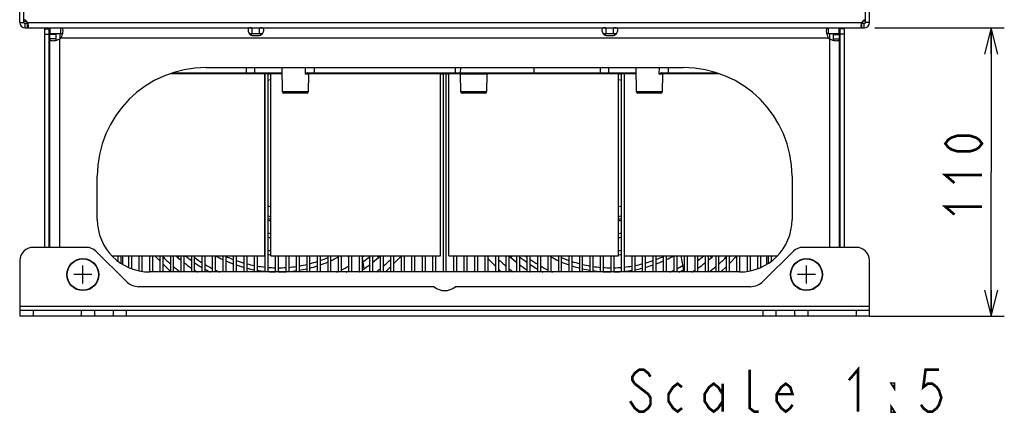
# Model space of a CAD drawing. Extents: x 28 to 410, y 33 to 287.
# Tile 1 of 35: x 49 to 124, y 33 to 63. Entities that reach past the tile are written whole.
import ezdxf

# ---------------------------------------------------------------- set-up
doc = ezdxf.new("R2010")
doc.units = 0
doc.header["$LTSCALE"] = 23.1
doc.layers.get('0').update_dxf_attribs({"linetype": 'CONTINUOUS'})
for name, color, linetype in [('ALL_CURVE', 7, 'CONTINUOUS'), ('ALL_DIM', 7, 'CONTINUOUS'), ('ALL_NOTE', 7, 'CONTINUOUS')]:
    doc.layers.add(name, color=color, linetype=linetype)
doc.dimstyles.get("Standard").update_dxf_attribs({"dimtxt": 2.5, "dimasz": 2.5, "dimexe": 1.25, "dimexo": 0.625, "dimtad": 1, "dimcen": 2.5, "dimazin": 3, "dimtfac": 1, "dimtmove": 0, "dimatfit": 3})

# ---------------------------------------------------------------- blocks, each defined once
blk = doc.blocks.new('_OPEN')
at = {"color": 0, "linetype": 'BYBLOCK'}
for p, q in [((0, 0), (-1, 0.25)), ((-1, -0.25), (0, 0)), ((-1, 0), (0, 0))]:
    blk.add_line(p, q, dxfattribs=at)
blk = doc.blocks.new('*D8')
at = {"layer": 'ALL_DIM', "color": 2, "linetype": 'CONTINUOUS'}
for p, q in [((114.556, 61.907), (124.429, 61.907)), ((123.429, 61.907), (123.429, 50.907)), ((123.429, 39.907), (123.429, 50.907)), ((114.135, 39.907), (124.429, 39.907))]:
    blk.add_line(p, q, dxfattribs=at)
at = {"layer": 'ALL_DIM', "color": 2, "linetype": 'CONTINUOUS', "xscale": 2, "yscale": 2, "zscale": 2}
for p, rotation in [((123.429, 61.907), 90), ((123.429, 39.907), 270)]:
    blk.add_blockref('_OPEN', p, dxfattribs=dict(at, rotation=rotation))

msp = doc.modelspace()

# ---------------------------------------------------------------- linework, layer by layer
at = {"color": 3, "linetype": 'CONTINUOUS'}
for p, q in [((49.315, 62.327), (49.315, 93.587)), ((114.155, 62.327), (114.155, 93.587)), ((49.735, 61.907), (113.735, 61.907)), ((49.914, 62.327), (113.556, 62.327)), ((51.235, 45.167), (51.235, 61.827)), ((112.235, 45.167), (112.235, 61.827)), ((51.615, 45.167), (51.615, 61.407)), ((52.375, 45.167), (52.375, 61.063)), ((52.459, 61.147), (111.011, 61.147)), ((67.055, 61.334), (67.615, 61.334)), ((94.055, 61.334), (94.615, 61.334)), ((111.095, 61.063), (111.095, 45.167)), ((111.855, 45.167), (111.855, 61.407)), ((63.535, 58.887), (99.935, 58.887)), ((55.235, 47.287), (55.235, 50.587)), ((108.235, 50.587), (108.235, 47.287)), ((57.155, 44.527), (57.155, 43.873)), ((106.315, 43.873), (106.315, 44.527)), ((104.235, 43.287), (59.235, 43.287)), ((114.135, 39.907), (49.335, 39.907))]:
    msp.add_line(p, q, dxfattribs=at)
at = {"color": 7, "linetype": 'CONTINUOUS'}
for p, q in [((49.635, 62.327), (49.635, 67.827)), ((113.835, 62.327), (113.835, 67.827)), ((49.635, 62.427), (49.842, 62.427)), ((113.835, 62.427), (113.629, 62.427)), ((49.315, 62.327), (49.635, 62.327)), ((49.735, 61.907), (49.735, 62.227)), ((49.914, 62.227), (49.735, 62.227)), ((49.914, 61.907), (49.914, 62.227)), ((51.235, 61.827), (51.555, 61.827)), ((51.555, 45.167), (51.555, 61.827)), ((51.635, 61.447), (51.635, 61.907)), ((52.459, 61.447), (52.459, 61.907)), ((67.055, 61.447), (67.055, 61.907)), ((67.615, 61.447), (67.615, 61.907)), ((94.055, 61.447), (94.055, 61.907)), ((94.615, 61.447), (94.615, 61.907)), ((111.011, 61.447), (111.011, 61.907)), ((111.835, 61.447), (111.835, 61.907)), ((112.235, 61.827), (111.915, 61.827)), ((111.915, 45.167), (111.915, 61.827)), ((113.735, 62.227), (113.556, 62.227)), ((113.556, 61.907), (113.556, 62.227)), ((113.735, 61.907), (113.735, 62.227)), ((114.155, 62.327), (113.835, 62.327)), ((51.235, 61.427), (51.555, 61.427)), ((51.635, 61.487), (51.555, 61.487)), ((52.075, 61.407), (51.615, 61.407)), ((52.075, 61.063), (51.615, 61.063)), ((52.459, 61.447), (51.635, 61.447)), ((51.875, 61.407), (51.875, 61.447)), ((52.075, 61.407), (52.075, 61.063)), ((52.381, 61.447), (52.381, 61.068)), ((66.981, 61.447), (66.981, 61.348)), ((67.615, 61.447), (67.055, 61.447)), ((67.69, 61.447), (67.69, 61.348)), ((93.981, 61.447), (93.981, 61.348)), ((94.615, 61.447), (94.055, 61.447)), ((94.69, 61.447), (94.69, 61.348)), ((111.835, 61.447), (111.011, 61.447)), ((111.09, 61.447), (111.09, 61.068)), ((111.395, 61.407), (111.855, 61.407)), ((111.395, 61.063), (111.395, 61.407)), ((111.395, 61.063), (111.855, 61.063)), ((111.595, 61.447), (111.595, 61.407)), ((111.835, 61.487), (111.915, 61.487)), ((112.235, 61.427), (111.915, 61.427)), ((51.615, 60.547), (51.555, 60.547)), ((111.855, 60.547), (111.915, 60.547)), ((51.615, 59.747), (51.555, 59.747)), ((111.855, 59.747), (111.915, 59.747)), ((66.598, 58.887), (66.602, 58.466)), ((67.231, 58.887), (67.235, 58.466)), ((69.359, 57.026), (69.342, 58.887)), ((71.11, 58.387), (71.112, 58.887)), ((71.812, 58.466), (71.812, 58.887)), ((82.539, 58.887), (82.536, 58.466)), ((82.933, 58.887), (82.93, 58.466)), ((88.535, 58.887), (88.535, 58.427)), ((93.598, 58.887), (93.602, 58.466)), ((94.231, 58.887), (94.235, 58.466)), ((96.359, 57.026), (96.342, 58.887)), ((98.11, 58.387), (98.112, 58.887)), ((98.812, 58.466), (98.812, 58.887)), ((60.839, 58.427), (69.346, 58.427)), ((60.95, 58.466), (66.602, 58.466)), ((66.602, 58.466), (66.753, 58.466)), ((66.753, 58.466), (66.941, 58.466)), ((66.941, 58.466), (67.08, 58.466)), ((67.08, 58.466), (67.185, 58.466)), ((67.185, 58.466), (67.235, 58.466)), ((67.235, 58.466), (69.346, 58.466)), ((68.005, 44.527), (68.005, 58.427)), ((68.005, 58.407), (68.025, 58.407)), ((68.025, 58.407), (68.025, 58.427)), ((68.035, 43.287), (68.035, 58.427)), ((68.235, 58.427), (68.235, 43.287)), ((68.245, 58.407), (68.245, 58.427)), ((68.245, 58.407), (68.435, 58.407)), ((68.435, 58.407), (68.435, 58.427)), ((68.465, 44.527), (68.465, 58.427)), ((71.346, 58.387), (71.11, 58.387)), ((71.277, 58.427), (96.346, 58.427)), ((71.295, 58.466), (71.812, 58.466)), ((71.346, 58.387), (71.334, 57.026)), ((71.812, 58.466), (82.93, 58.466)), ((81.405, 44.527), (81.405, 58.427)), ((81.435, 58.407), (81.435, 58.427)), ((81.435, 58.407), (81.625, 58.407)), ((81.625, 58.407), (81.625, 58.427)), ((81.635, 43.287), (81.635, 58.427)), ((81.835, 58.427), (81.835, 43.287)), ((81.845, 58.407), (81.845, 58.427)), ((81.845, 58.407), (82.035, 58.407)), ((82.035, 58.407), (82.035, 58.427)), ((82.065, 44.527), (82.065, 58.427)), ((82.93, 58.466), (82.93, 58.427)), ((82.93, 58.466), (93.602, 58.466)), ((82.959, 57.026), (82.947, 58.387)), ((84.946, 58.387), (82.947, 58.387)), ((84.946, 58.387), (84.934, 57.026)), ((93.602, 58.466), (93.753, 58.466)), ((93.753, 58.466), (93.941, 58.466)), ((93.941, 58.466), (94.08, 58.466)), ((94.08, 58.466), (94.185, 58.466)), ((94.185, 58.466), (94.235, 58.466)), ((94.235, 58.466), (96.346, 58.466)), ((95.005, 44.527), (95.005, 58.427)), ((95.035, 58.407), (95.035, 58.427)), ((95.035, 58.407), (95.225, 58.407)), ((95.225, 58.407), (95.225, 58.427)), ((95.235, 43.287), (95.235, 58.427)), ((95.435, 58.427), (95.435, 43.287)), ((95.445, 58.407), (95.445, 58.427)), ((95.445, 58.407), (95.465, 58.407)), ((95.465, 44.527), (95.465, 58.427)), ((98.346, 58.387), (98.11, 58.387)), ((98.277, 58.427), (102.631, 58.427)), ((98.295, 58.466), (98.812, 58.466)), ((98.346, 58.387), (98.334, 57.026)), ((98.812, 58.466), (102.52, 58.466)), ((71.334, 57.026), (69.359, 57.026)), ((71.234, 56.927), (69.459, 56.927)), ((84.934, 57.026), (82.959, 57.026)), ((84.834, 56.927), (83.059, 56.927)), ((98.334, 57.026), (96.359, 57.026)), ((98.234, 56.927), (96.459, 56.927)), ((51.555, 55.587), (51.615, 55.587)), ((111.915, 55.587), (111.855, 55.587)), ((54.421, 45.167), (50.335, 45.167)), ((51.615, 45.547), (51.555, 45.547)), ((113.135, 45.167), (109.049, 45.167)), ((111.855, 45.547), (111.915, 45.547)), ((57.425, 42.577), (55.128, 44.874)), ((56.345, 44.527), (68.005, 44.527)), ((56.835, 44.093), (56.835, 44.527)), ((57.035, 44.527), (57.035, 43.951)), ((57.635, 43.627), (57.635, 44.527)), ((57.835, 44.527), (57.835, 43.544)), ((58.435, 43.372), (58.435, 44.527)), ((58.635, 44.527), (58.635, 43.338)), ((59.235, 43.287), (59.235, 44.527)), ((59.435, 44.527), (59.435, 43.287)), ((59.615, 44.527), (60.035, 44.107)), ((60.035, 43.287), (60.035, 44.527)), ((60.235, 44.527), (60.235, 43.287)), ((60.835, 43.287), (60.835, 44.527)), ((61.035, 44.527), (61.035, 43.287)), ((61.389, 44.4), (61.516, 44.527)), ((61.635, 43.287), (61.635, 44.527)), ((61.835, 44.527), (61.835, 43.287)), ((62.435, 43.287), (62.435, 44.527)), ((62.635, 44.527), (62.635, 43.287)), ((63.235, 43.287), (63.235, 44.527)), ((63.435, 44.527), (63.435, 43.287)), ((64.035, 43.287), (64.035, 44.527)), ((64.235, 44.527), (64.235, 43.287)), ((64.835, 43.287), (64.835, 44.527)), ((65.035, 44.527), (65.035, 43.287)), ((65.635, 43.287), (65.635, 44.527)), ((65.835, 44.527), (65.835, 43.287)), ((66.435, 43.287), (66.435, 44.527)), ((66.635, 44.527), (66.635, 43.287)), ((67.235, 43.287), (67.235, 44.527)), ((67.435, 44.527), (67.435, 43.287)), ((68.465, 44.527), (81.405, 44.527)), ((68.835, 43.287), (68.835, 44.527)), ((69.035, 44.527), (69.035, 43.287)), ((69.635, 43.287), (69.635, 44.527)), ((69.835, 44.527), (69.835, 43.287)), ((70.435, 43.287), (70.435, 44.527)), ((70.635, 44.527), (70.635, 43.287)), ((71.235, 43.287), (71.235, 44.527)), ((71.435, 44.527), (71.435, 43.287)), ((72.035, 43.287), (72.035, 44.527)), ((72.235, 44.527), (72.235, 43.287)), ((72.835, 43.287), (72.835, 44.527)), ((73.035, 44.527), (73.035, 43.287)), ((73.635, 43.287), (73.635, 44.527)), ((73.835, 44.527), (73.835, 43.287)), ((74.435, 44.268), (74.389, 44.527)), ((74.435, 43.287), (74.435, 44.527)), ((74.635, 44.527), (74.635, 43.287)), ((75.235, 43.287), (75.235, 44.527)), ((75.435, 44.527), (75.435, 43.287)), ((75.435, 44.356), (75.58, 43.536)), ((76.035, 43.287), (76.035, 44.527)), ((76.235, 44.527), (76.235, 43.287)), ((76.554, 44.527), (76.681, 44.4)), ((76.835, 43.287), (76.835, 44.527)), ((77.035, 44.527), (77.035, 43.287)), ((77.635, 43.287), (77.635, 44.527)), ((77.835, 44.527), (77.835, 43.287)), ((77.835, 43.907), (78.435, 44.507)), ((78.435, 43.287), (78.435, 44.527)), ((78.635, 44.527), (78.635, 43.287)), ((79.235, 43.287), (79.235, 44.527)), ((79.435, 44.527), (79.435, 43.287)), ((80.035, 43.287), (80.035, 44.527)), ((80.235, 44.527), (80.235, 43.287)), ((80.835, 43.287), (80.835, 44.527)), ((81.035, 44.527), (81.035, 43.287)), ((82.065, 44.527), (95.005, 44.527)), ((82.435, 43.287), (82.435, 44.527)), ((82.635, 44.527), (82.635, 43.287)), ((83.235, 43.287), (83.235, 44.527)), ((83.435, 44.527), (83.435, 43.287)), ((84.035, 43.287), (84.035, 44.527)), ((84.235, 44.527), (84.235, 43.287)), ((84.815, 44.527), (84.835, 44.507)), ((84.835, 43.287), (84.835, 44.527)), ((85.035, 44.527), (85.035, 43.287)), ((85.635, 43.287), (85.635, 44.527)), ((85.835, 44.527), (85.835, 43.287)), ((86.435, 43.287), (86.435, 44.527)), ((86.635, 44.527), (86.635, 43.287)), ((86.789, 44.4), (86.916, 44.527)), ((87.235, 43.287), (87.235, 44.527)), ((87.435, 44.527), (87.435, 43.287)), ((88.035, 43.287), (88.035, 44.527)), ((88.235, 44.527), (88.235, 43.287)), ((88.835, 43.287), (88.835, 44.527)), ((89.035, 44.527), (89.035, 43.287)), ((89.635, 43.287), (89.635, 44.527)), ((89.835, 44.527), (89.835, 43.287)), ((90.435, 43.287), (90.435, 44.527)), ((90.635, 44.527), (90.635, 43.287)), ((91.235, 43.287), (91.235, 44.527)), ((91.435, 44.527), (91.435, 43.287)), ((92.035, 43.287), (92.035, 44.527)), ((92.235, 44.527), (92.235, 43.287)), ((92.835, 43.287), (92.835, 44.527)), ((93.035, 44.527), (93.035, 43.287)), ((93.635, 43.287), (93.635, 44.527)), ((93.835, 44.527), (93.835, 43.287)), ((94.435, 43.287), (94.435, 44.527)), ((94.635, 44.527), (94.635, 43.287)), ((95.465, 44.527), (107.125, 44.527)), ((96.035, 43.287), (96.035, 44.527)), ((96.235, 44.527), (96.235, 43.287)), ((96.835, 43.287), (96.835, 44.527)), ((97.035, 44.527), (97.035, 43.287)), ((97.635, 43.287), (97.635, 44.527)), ((97.835, 44.527), (97.835, 43.287)), ((98.435, 43.287), (98.435, 44.527)), ((98.635, 44.527), (98.635, 43.287)), ((99.235, 43.287), (99.235, 44.527)), ((99.435, 44.527), (99.435, 43.287)), ((100.008, 43.287), (99.789, 44.527)), ((100.035, 43.287), (100.035, 44.527)), ((100.235, 44.527), (100.235, 43.287)), ((100.805, 44.527), (100.835, 44.356)), ((100.835, 43.287), (100.835, 44.527)), ((101.035, 44.527), (101.035, 43.287)), ((101.635, 43.287), (101.635, 44.527)), ((101.835, 44.527), (101.835, 43.287)), ((101.954, 44.527), (102.081, 44.4)), ((102.435, 43.287), (102.435, 44.527)), ((102.635, 44.527), (102.635, 43.287)), ((103.235, 43.287), (103.235, 44.527)), ((103.435, 44.527), (103.435, 43.287)), ((103.435, 43.907), (104.035, 44.507)), ((104.035, 43.287), (104.035, 44.527)), ((104.235, 44.527), (104.235, 43.287)), ((104.835, 43.338), (104.835, 44.527)), ((105.035, 44.527), (105.035, 43.372)), ((105.635, 43.544), (105.635, 44.527)), ((105.835, 44.527), (105.835, 43.627)), ((108.342, 44.874), (106.045, 42.577)), ((106.435, 43.951), (106.435, 44.527)), ((106.635, 44.527), (106.635, 44.093)), ((49.335, 44.167), (49.335, 39.907)), ((60.235, 43.907), (60.835, 43.307)), ((77.215, 43.287), (77.635, 43.707)), ((85.035, 44.307), (85.635, 43.707)), ((102.815, 43.287), (103.235, 43.707)), ((114.135, 39.907), (114.135, 44.167)), ((85.835, 43.507), (86.055, 43.287)), ((80.941, 42.167), (58.415, 42.167)), ((105.055, 42.167), (82.529, 42.167)), ((114.135, 40.667), (49.335, 40.667)), ((49.335, 40.367), (114.135, 40.367)), ((50.335, 40.367), (50.335, 39.907)), ((54.035, 39.907), (54.035, 40.367)), ((55.035, 39.907), (55.035, 40.367)), ((56.435, 40.367), (56.435, 39.907)), ((57.435, 40.367), (57.435, 39.907)), ((106.035, 39.907), (106.035, 40.367)), ((107.035, 39.907), (107.035, 40.367)), ((108.435, 40.367), (108.435, 39.907)), ((109.435, 40.367), (109.435, 39.907)), ((113.135, 40.367), (113.135, 39.907))]:
    msp.add_line(p, q, dxfattribs=at)
at = {"color": 3, "linetype": 'CONTINUOUS'}
for points in [[(49.914, 62.327), (49.928, 62.267), (49.939, 62.209), (49.948, 62.153), (49.953, 62.1), (49.956, 62.052), (49.956, 62.03)], [(49.956, 62.03), (49.956, 62.009), (49.953, 61.973), (49.948, 61.945), (49.939, 61.924), (49.928, 61.911), (49.914, 61.907)], [(52.459, 61.907), (52.506, 61.9), (52.542, 61.878), (52.568, 61.841), (52.585, 61.788), (52.594, 61.722), (52.595, 61.684)], [(52.595, 61.684), (52.594, 61.643), (52.585, 61.554), (52.568, 61.457), (52.542, 61.354), (52.506, 61.249), (52.459, 61.147)], [(67.005, 61.907), (66.955, 61.906), (66.905, 61.905), (66.857, 61.899), (66.813, 61.887), (66.776, 61.864), (66.75, 61.827), (66.737, 61.777), (66.735, 61.747)], [(66.735, 61.747), (66.737, 61.714), (66.75, 61.642), (66.776, 61.566), (66.813, 61.496), (66.857, 61.436), (66.905, 61.39), (66.955, 61.358), (67.005, 61.339), (67.055, 61.334)], [(67.615, 61.334), (67.665, 61.339), (67.715, 61.358), (67.765, 61.39), (67.813, 61.436), (67.857, 61.496), (67.894, 61.566), (67.92, 61.642), (67.933, 61.714), (67.935, 61.747)], [(67.935, 61.747), (67.933, 61.777), (67.92, 61.827), (67.894, 61.864), (67.857, 61.887), (67.813, 61.899), (67.765, 61.905), (67.715, 61.906), (67.665, 61.907)], [(94.005, 61.907), (93.955, 61.906), (93.905, 61.905), (93.857, 61.899), (93.813, 61.887), (93.776, 61.864), (93.75, 61.827), (93.737, 61.777), (93.735, 61.747)], [(93.735, 61.747), (93.737, 61.714), (93.75, 61.642), (93.776, 61.566), (93.813, 61.496), (93.857, 61.436), (93.905, 61.39), (93.955, 61.358), (94.005, 61.339), (94.055, 61.334)], [(94.615, 61.334), (94.665, 61.339), (94.715, 61.358), (94.765, 61.39), (94.813, 61.436), (94.857, 61.496), (94.894, 61.566), (94.92, 61.642), (94.933, 61.714), (94.935, 61.747)], [(94.935, 61.747), (94.933, 61.777), (94.92, 61.827), (94.894, 61.864), (94.857, 61.887), (94.813, 61.899), (94.765, 61.905), (94.715, 61.906), (94.665, 61.907)], [(110.875, 61.684), (110.876, 61.722), (110.885, 61.788), (110.902, 61.841), (110.928, 61.878), (110.964, 61.9), (111.011, 61.907)], [(111.011, 61.147), (110.964, 61.249), (110.928, 61.354), (110.902, 61.457), (110.885, 61.554), (110.876, 61.643), (110.875, 61.684)], [(113.514, 62.03), (113.514, 62.052), (113.517, 62.1), (113.522, 62.153), (113.531, 62.209), (113.542, 62.267), (113.556, 62.327)], [(113.556, 61.907), (113.542, 61.911), (113.531, 61.924), (113.522, 61.945), (113.517, 61.973), (113.514, 62.009), (113.514, 62.03)], [(51.615, 61.063), (51.623, 61.012), (51.65, 60.974), (51.695, 60.947), (51.758, 60.932), (51.838, 60.927)], [(51.838, 60.927), (51.931, 60.932), (52.035, 60.947), (52.147, 60.974), (52.262, 61.012), (52.375, 61.063)], [(111.095, 61.063), (111.208, 61.012), (111.323, 60.974), (111.435, 60.947), (111.539, 60.932), (111.632, 60.927)], [(111.632, 60.927), (111.712, 60.932), (111.775, 60.947), (111.82, 60.974), (111.847, 61.012), (111.855, 61.063)]]:
    msp.add_lwpolyline(points, dxfattribs=at)
at = {"color": 7, "linetype": 'CONTINUOUS'}
for points in [[(49.914, 62.227), (49.93, 62.228), (49.935, 62.23)], [(113.535, 62.23), (113.54, 62.228), (113.556, 62.227)], [(52.075, 61.063), (52.079, 61.01), (52.09, 60.972), (52.097, 60.962)], [(52.56, 61.425), (52.55, 61.432), (52.512, 61.443), (52.459, 61.447)], [(67.055, 61.447), (66.978, 61.447), (66.913, 61.446), (66.857, 61.444), (66.852, 61.443)], [(67.818, 61.443), (67.813, 61.444), (67.758, 61.446), (67.692, 61.447), (67.615, 61.447)], [(94.055, 61.447), (93.978, 61.447), (93.913, 61.446), (93.857, 61.444), (93.852, 61.443)], [(94.818, 61.443), (94.813, 61.444), (94.758, 61.446), (94.692, 61.447), (94.615, 61.447)], [(111.011, 61.447), (110.958, 61.443), (110.92, 61.432), (110.91, 61.425)], [(111.373, 60.962), (111.38, 60.972), (111.391, 61.01), (111.395, 61.063)], [(66.602, 58.466), (66.6, 58.451), (66.594, 58.438), (66.586, 58.43), (66.576, 58.427)], [(71.11, 58.387), (71.139, 58.408), (71.169, 58.427)], [(71.11, 58.387), (71.141, 58.398), (71.171, 58.407)], [(71.295, 58.466), (71.27, 58.465), (71.246, 58.46), (71.221, 58.452), (71.195, 58.441), (71.169, 58.427)], [(71.171, 58.407), (71.195, 58.414), (71.218, 58.419), (71.239, 58.423), (71.258, 58.426), (71.277, 58.427)], [(71.277, 58.427), (71.283, 58.429), (71.288, 58.434), (71.292, 58.443), (71.294, 58.454), (71.295, 58.466)], [(71.812, 58.466), (71.813, 58.451), (71.816, 58.438), (71.822, 58.43), (71.828, 58.427)], [(82.536, 58.466), (82.532, 58.451), (82.524, 58.438), (82.511, 58.43), (82.496, 58.427)], [(93.602, 58.466), (93.6, 58.451), (93.594, 58.438), (93.586, 58.43), (93.576, 58.427)], [(98.11, 58.387), (98.139, 58.408), (98.169, 58.427)], [(98.11, 58.387), (98.141, 58.398), (98.171, 58.407)], [(98.295, 58.466), (98.27, 58.465), (98.246, 58.46), (98.221, 58.452), (98.195, 58.441), (98.169, 58.427)], [(98.171, 58.407), (98.195, 58.414), (98.218, 58.419), (98.239, 58.423), (98.258, 58.426), (98.277, 58.427)], [(98.277, 58.427), (98.283, 58.429), (98.288, 58.434), (98.292, 58.443), (98.294, 58.454), (98.295, 58.466)], [(98.812, 58.466), (98.813, 58.451), (98.816, 58.438), (98.822, 58.43), (98.828, 58.427)]]:
    msp.add_lwpolyline(points, dxfattribs=at)
for centre, radius in [((54.135, 43.087), 1.22), ((54.135, 43.087), 1.2), ((54.135, 43.087), 1.192), ((109.335, 43.087), 1.22), ((109.335, 43.087), 1.2), ((109.335, 43.087), 1.192)]:
    msp.add_circle(centre, radius, dxfattribs=at)
at = {"color": 3, "linetype": 'CONTINUOUS'}
for centre, radius, start, end in [((49.556, 62.148), 0.4, 26.58975, 72.69249), ((113.914, 62.148), 0.4, 107.30751, 153.41025), ((49.735, 62.327), 0.42, 180, 270), ((51.975, 61.487), 0.42, 144.27975, 180), ((111.495, 61.487), 0.42, 0, 35.72025), ((113.735, 62.327), 0.42, 270, 360), ((51.995, 61.527), 0.6, 309.30382, 320.69618), ((111.475, 61.527), 0.6, 219.30382, 230.69618), ((63.535, 50.587), 8.3, 90, 180), ((99.935, 50.587), 8.3, 0, 90), ((59.235, 47.287), 4, 180, 270), ((104.235, 47.287), 4, 270, 360)]:
    msp.add_arc(centre, radius, start, end, dxfattribs=at)
at = {"color": 7, "linetype": 'CONTINUOUS'}
for centre, radius, start, end in [((49.735, 62.327), 0.1, 180, 270), ((113.735, 62.327), 0.1, 270, 360), ((67.275, 58.467), 0.04, 180.5, 270), ((69.035, 53.107), 4.86, 101.89192, 102.25183), ((69.035, 53.107), 4.86, 96.73667, 99.49084), ((71.386, 58.387), 0.04, 90, 179.5), ((82.907, 58.387), 0.04, 0.5, 90), ((84.986, 58.387), 0.04, 90, 179.5), ((94.275, 58.467), 0.04, 180.5, 270), ((94.435, 53.107), 4.86, 80.50917, 83.26329), ((94.435, 53.107), 4.86, 77.74821, 78.10812), ((98.386, 58.387), 0.04, 90, 179.5), ((69.459, 57.027), 0.1, 180.5, 270), ((71.234, 57.027), 0.1, 270, 359.5), ((83.059, 57.027), 0.1, 180.5, 270), ((84.834, 57.027), 0.1, 270, 359.5), ((96.459, 57.027), 0.1, 180.5, 270), ((98.234, 57.027), 0.1, 270, 359.5), ((69.035, 53.107), 4.86, 257.74817, 258.10808), ((69.035, 53.107), 4.86, 260.50916, 263.26333), ((94.435, 53.107), 4.86, 276.73671, 279.49082), ((94.435, 53.107), 4.86, 281.89187, 282.25178), ((69.035, 53.107), 5.6, 259.3821, 259.69435), ((69.035, 53.107), 5.8, 259.76489, 260.06344), ((69.035, 53.107), 5.6, 261.77597, 264.15389), ((69.035, 53.107), 5.8, 262.05675, 264.35099), ((94.435, 53.107), 5.6, 275.84617, 278.22408), ((94.435, 53.107), 5.8, 275.64954, 277.93392), ((94.435, 53.107), 5.6, 280.30568, 280.61791), ((94.435, 53.107), 5.8, 279.94691, 280.24916), ((69.035, 53.107), 5.92, 259.96447, 260.26084), ((69.035, 53.107), 5.92, 262.23201, 264.46677), ((94.435, 53.107), 5.92, 275.52622, 277.77978), ((94.435, 53.107), 5.92, 279.73939, 280.03333), ((69.035, 53.107), 6.9, 261.41057, 261.66123), ((69.035, 53.107), 7.22, 261.78803, 262.02987), ((69.035, 53.107), 6.9, 263.33227, 265.25396), ((69.035, 53.107), 7.22, 263.6367, 265.46643), ((94.435, 53.107), 7.22, 274.53172, 276.36455), ((94.435, 53.107), 6.9, 274.74409, 276.66888), ((94.435, 53.107), 6.9, 278.3426, 278.59366), ((94.435, 53.107), 7.22, 277.97303, 278.2143), ((50.335, 44.167), 1, 90, 180), ((54.421, 44.167), 1, 45, 90), ((109.049, 44.167), 1, 90, 135), ((113.135, 44.167), 1, 0, 90), ((69.035, 53.107), 12.339, 224.4412, 228.33195), ((69.035, 53.107), 11.6, 227.77837, 230.35136), ((69.035, 53.107), 11.12, 230.55515, 233.54798), ((69.035, 53.107), 10.8, 233.61369, 237.51532), ((69.035, 53.107), 9.82, 241.01404, 244.64871), ((69.035, 53.107), 9.5, 245.06615, 249.02579), ((69.035, 53.107), 8.2, 262.78019, 262.9907), ((69.035, 53.107), 8.52, 263.05166, 263.25426), ((69.035, 53.107), 8.2, 264.39409, 266.00799), ((69.035, 53.107), 8.52, 264.60493, 266.1582), ((69.035, 53.107), 9.5, 289.69744, 293.61197), ((69.035, 53.107), 9.5, 294.92834, 295.31698), ((69.035, 53.107), 9.82, 294.07046, 297.96357), ((69.035, 53.107), 10.8, 306.35767, 307.36752), ((69.035, 53.107), 11.12, 305.50054, 309.0693), ((69.035, 53.107), 11.6, 308.39686, 312.22163), ((69.035, 53.107), 12.339, 315.5588, 315.88747), ((94.435, 53.107), 12.339, 224.11253, 224.4412), ((94.435, 53.107), 11.6, 227.77837, 231.60314), ((94.435, 53.107), 11.12, 230.95665, 234.81131), ((94.435, 53.107), 10.8, 232.65064, 233.61369), ((94.435, 53.107), 9.82, 242.04668, 245.92799), ((94.435, 53.107), 9.5, 244.71666, 245.06615), ((94.435, 53.107), 9.5, 246.38855, 250.29595), ((94.435, 53.107), 8.2, 273.98652, 275.60537), ((94.435, 53.107), 8.52, 273.83685, 275.39356), ((94.435, 53.107), 8.2, 277.01511, 277.22657), ((94.435, 53.107), 8.52, 276.75037, 276.95389), ((94.435, 53.107), 9.5, 290.97924, 294.92834), ((94.435, 53.107), 9.82, 295.344, 298.97073), ((94.435, 53.107), 10.8, 306.30018, 306.35767), ((94.435, 53.107), 11.12, 306.42189, 309.41679), ((94.435, 53.107), 11.6, 309.64864, 312.22163), ((94.435, 53.107), 12.339, 311.66805, 315.5588), ((69.035, 53.107), 12.339, 229.53465, 232.76659), ((69.035, 53.107), 11.6, 231.60314, 235.29377), ((69.035, 53.107), 11.12, 234.81131, 238.53775), ((69.035, 53.107), 10.8, 238.73988, 242.39949), ((69.035, 53.107), 9.82, 245.92799, 249.72945), ((69.035, 53.107), 9.82, 250.95821, 254.64446), ((69.035, 53.107), 9.5, 250.29595, 254.10644), ((69.035, 53.107), 9.82, 255.84344, 259.42689), ((69.035, 53.107), 9.5, 255.36058, 259.06479), ((69.035, 53.107), 9.5, 260.29953, 263.94931), ((69.035, 53.107), 9.5, 265.16331, 268.79295), ((69.035, 53.107), 9.5, 269.99974, 273.62468), ((69.035, 53.107), 9.5, 274.83737, 278.47544), ((69.035, 53.107), 9.5, 279.70479, 283.40091), ((69.035, 53.107), 9.5, 284.63374, 288.43152), ((69.035, 53.107), 9.82, 284.15124, 287.81275), ((69.035, 53.107), 9.82, 289.03747, 292.79692), ((69.035, 53.107), 10.8, 296.41088, 300.02437), ((69.035, 53.107), 11.6, 303.49317, 307.16666), ((69.035, 53.107), 12.339, 310.46535, 314.24399), ((94.435, 53.107), 12.339, 225.75601, 229.53465), ((94.435, 53.107), 11.6, 232.83334, 236.50683), ((94.435, 53.107), 10.8, 234.91424, 238.73988), ((94.435, 53.107), 11.12, 236.07465, 239.72268), ((94.435, 53.107), 10.8, 239.95975, 243.60675), ((94.435, 53.107), 9.82, 247.20728, 250.95821), ((94.435, 53.107), 9.5, 251.56611, 255.36058), ((94.435, 53.107), 9.82, 252.18696, 255.84344), ((94.435, 53.107), 9.5, 256.59532, 260.29953), ((94.435, 53.107), 9.5, 261.52131, 265.16331), ((94.435, 53.107), 9.5, 266.37732, 269.99974), ((94.435, 53.107), 9.5, 271.20652, 274.83737), ((94.435, 53.107), 9.5, 276.05006, 279.70479), ((94.435, 53.107), 9.5, 280.93683, 284.63374), ((94.435, 53.107), 9.82, 280.57549, 284.15124), ((94.435, 53.107), 9.82, 285.36331, 289.03747), ((94.435, 53.107), 9.5, 285.89966, 289.69744), ((94.435, 53.107), 9.82, 290.26219, 294.07046), ((94.435, 53.107), 10.8, 297.61538, 300.51439), ((94.435, 53.107), 11.6, 304.70623, 308.39686), ((94.435, 53.107), 12.339, 307.23341, 310.46535), ((69.035, 53.107), 11.6, 236.50683, 237.93147), ((69.035, 53.107), 11.12, 239.72268, 242.10942), ((69.035, 53.107), 10.8, 243.60675, 245.55389), ((69.035, 53.107), 9.82, 260.62137, 264.14711), ((69.035, 53.107), 9.82, 265.32155, 268.83228), ((69.035, 53.107), 9.82, 269.99974, 273.50611), ((69.035, 53.107), 9.82, 274.6793, 278.19885), ((69.035, 53.107), 9.82, 279.38357, 282.95933), ((69.035, 53.107), 10.8, 294.52017, 295.2116), ((69.035, 53.107), 11.12, 297.84717, 299.08843), ((69.035, 53.107), 11.6, 302.06853, 302.34114), ((69.035, 53.107), 12.339, 307.23341, 309.26173), ((94.435, 53.107), 12.339, 230.73827, 232.76659), ((94.435, 53.107), 11.6, 237.65886, 237.93147), ((94.435, 53.107), 11.12, 240.9076, 242.10942), ((94.435, 53.107), 10.8, 244.76644, 245.55389), ((94.435, 53.107), 9.82, 257.03792, 260.62137), ((94.435, 53.107), 9.82, 261.79824, 265.32155), ((94.435, 53.107), 9.82, 266.49598, 269.99974), ((94.435, 53.107), 9.82, 271.1672, 274.6793), ((94.435, 53.107), 9.82, 275.85248, 279.38357), ((94.435, 53.107), 10.8, 294.52017, 296.41088), ((94.435, 53.107), 11.12, 297.84717, 299.90605), ((94.435, 53.107), 11.6, 302.06853, 303.49317), ((58.415, 43.567), 1.4, 225, 270), ((81.735, 43.067), 1.2, 228.59038, 311.40962), ((105.055, 43.567), 1.4, 270, 315)]:
    msp.add_arc(centre, radius, start, end, dxfattribs=at)
at = {"layer": 'ALL_CURVE', "color": 40, "linetype": 'CONTINUOUS'}
for p, q in [((54.135, 42.397), (54.135, 43.777)), ((109.335, 42.397), (109.335, 43.777)), ((54.825, 43.087), (53.445, 43.087)), ((110.025, 43.087), (108.645, 43.087))]:
    msp.add_line(p, q, dxfattribs=at)
at = {"layer": 'ALL_DIM', "color": 2, "linetype": 'CONTINUOUS', "const_width": 0.2}
for points in [[(122.729, 53.084), (122.495, 52.783), (122.262, 52.632), (121.795, 52.482), (120.862, 52.482), (120.395, 52.632), (120.162, 52.783), (119.929, 53.084), (120.162, 53.385), (120.395, 53.535), (120.862, 53.686), (121.795, 53.686), (122.262, 53.535), (122.495, 53.385), (122.729, 53.084)], [(120.629, 50.074), (119.929, 50.676), (122.729, 50.676)], [(120.629, 47.666), (119.929, 48.268), (122.729, 48.268)]]:
    msp.add_lwpolyline(points, dxfattribs=at)
at = {"layer": 'ALL_NOTE', "color": 2, "linetype": 'CONTINUOUS', "const_width": 0.2}
for points in [[(112.572, 35.036), (113.26, 35.836), (113.26, 32.636)], [(97.436, 35.303), (97.264, 35.569), (96.92, 35.836), (96.576, 35.836), (96.232, 35.569), (96.06, 35.303), (96.06, 35.036), (96.232, 34.769)], [(105.692, 32.636), (105.348, 32.636), (105.004, 32.903), (105.004, 35.836)], [(119.452, 35.836), (118.42, 35.836), (118.248, 34.503), (118.592, 34.769), (118.936, 34.769), (119.28, 34.503), (119.452, 34.236), (119.624, 33.703), (119.452, 33.169), (119.28, 32.903), (118.936, 32.636), (118.592, 32.636), (118.248, 32.903), (118.076, 33.169)], [(96.232, 34.769), (97.264, 33.969), (97.436, 33.703), (97.436, 33.169), (97.264, 32.903), (96.92, 32.636), (96.576, 32.636), (96.232, 32.903), (96.06, 33.169), (95.888, 33.436)], [(99.844, 32.903), (99.5, 32.636), (99.156, 32.903), (98.812, 33.436), (98.812, 33.969), (99.156, 34.503), (99.5, 34.769), (99.844, 34.503)], [(102.94, 33.436), (102.596, 32.903), (102.252, 32.636), (101.908, 32.903), (101.564, 33.436), (101.564, 33.969), (101.908, 34.503), (102.252, 34.769), (102.596, 34.503), (102.94, 33.969)], [(102.94, 34.769), (102.94, 32.636)], [(108.272, 33.169), (108.1, 32.903), (107.756, 32.636), (107.412, 32.903), (107.068, 33.436), (107.068, 33.969), (107.412, 34.503), (107.756, 34.769), (108.1, 34.503), (108.272, 33.969), (107.068, 33.969)], [(116.012, 34.769), (116.012, 34.503), (115.84, 34.769), (116.012, 34.769)], [(116.012, 32.636), (115.84, 32.636), (115.84, 32.903), (116.012, 32.636)]]:
    msp.add_lwpolyline(points, dxfattribs=at)

# ---------------------------------------------------------------- dimensions: what is measured, and where the dimension line sits
at = {"layer": 'ALL_DIM', "color": 2, "linetype": 'CONTINUOUS'}
dim = msp.add_linear_dim(base=(123.429, 61.907), p1=(114.135, 39.907), p2=(114.556, 61.907), angle=90, dimstyle='Standard', dxfattribs=at)
dim.commit()
dim.dimension.update_dxf_attribs({"geometry": '*D8', "text_midpoint": (122.729, 47.064), "dimtype": 128})

doc.saveas('drawing.dxf')
